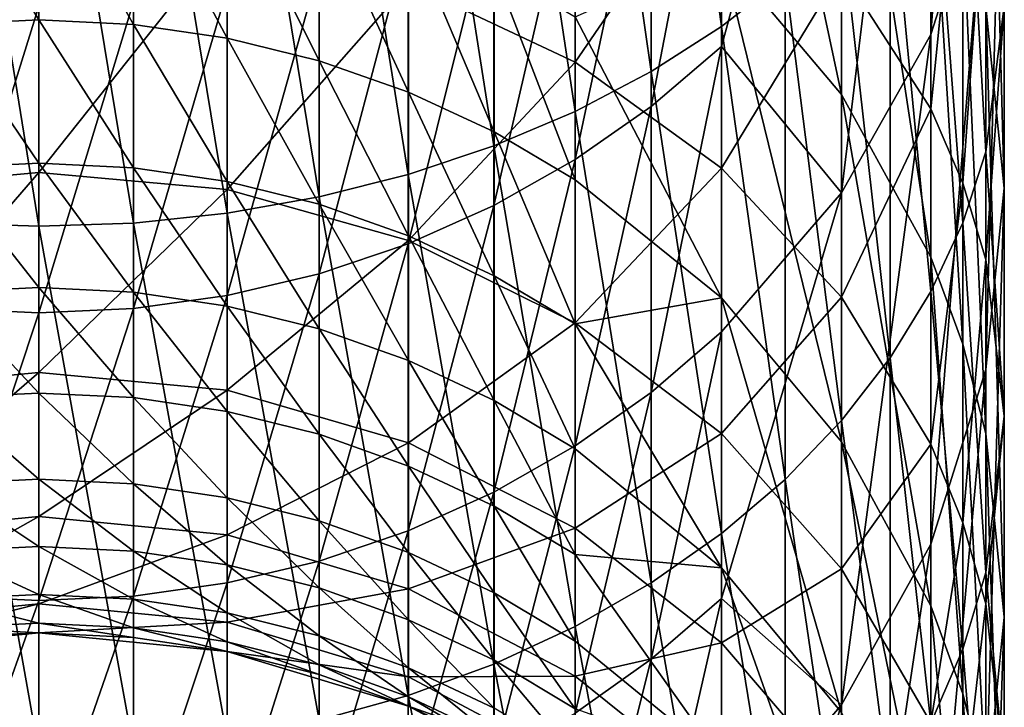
# Model space of a CAD drawing. Header units: metres. Extents: x 1237 to 1550, y -594 to -383.
# Tile 8 of 47: x 1494.66 to 1502.31, y -579.88 to -574.53. Entities that reach past the tile are written whole.
import ezdxf

# ---------------------------------------------------------------- set-up
doc = ezdxf.new("R2010")
doc.units = ezdxf.units.M

msp = doc.modelspace()

# ---------------------------------------------------------------- linework, layer by layer
at = {"layer": 'None'}
for points in [[(1501.743164, -570.098511, -324.686829), (1501.743164, -574.646851, -337.591705), (1502.170044, -568.78241, -325.184387)], [(1501.743164, -574.646851, -337.591705), (1502.170044, -573.309692, -338.029297), (1502.170044, -568.78241, -325.184387)], [(1501.049927, -571.31134, -324.228302), (1501.049927, -575.879211, -337.188416), (1501.743164, -570.098511, -324.686829)], [(1501.049927, -575.879211, -337.188416), (1501.743164, -574.646851, -337.591705), (1501.743164, -570.098511, -324.686829)], [(1499.571655, -570.550598, -481.411011), (1500.117065, -570.237061, -481.028961), (1500.117065, -574.585571, -477.087708)], [(1500.117065, -574.585571, -477.087708), (1500.117065, -570.237061, -481.028961), (1500.61145, -574.200012, -476.702087)], [(1502.170288, -574.432556, -351.849243), (1502.170288, -570.528381, -338.939514), (1502.314331, -575.842346, -351.457397)], [(1502.170288, -570.528381, -338.939514), (1502.314331, -571.919006, -338.484406), (1502.314331, -575.842346, -351.457397)], [(1498.980347, -570.828674, -481.749908), (1499.571655, -570.550598, -481.411011), (1499.571655, -574.935059, -477.437164)], [(1499.571655, -574.935059, -477.437164), (1499.571655, -570.550598, -481.411011), (1500.117065, -574.585571, -477.087708)], [(1501.050537, -571.827515, -352.573242), (1501.050537, -575.114624, -365.527771), (1500.117798, -570.732422, -352.877625)], [(1501.050537, -575.114624, -365.527771), (1500.117798, -574.006897, -365.782349), (1500.117798, -570.732422, -352.877625)], [(1498.348999, -571.068726, -482.042358), (1498.980347, -570.828674, -481.749908), (1498.980347, -575.245056, -477.747162)], [(1498.980347, -575.245056, -477.747162), (1498.980347, -570.828674, -481.749908), (1499.571655, -574.935059, -477.437164)], [(1497.683594, -571.268311, -482.285583), (1498.348999, -571.068726, -482.042358), (1498.348999, -575.512573, -478.014709)], [(1498.348999, -575.512573, -478.014709), (1498.348999, -571.068726, -482.042358), (1498.980347, -575.245056, -477.747162)], [(1496.990601, -571.425537, -482.477173), (1497.683594, -571.268311, -482.285583), (1497.683594, -575.735046, -478.237183)], [(1497.683594, -575.735046, -478.237183), (1497.683594, -571.268311, -482.285583), (1498.348999, -575.512573, -478.014709)], [(1500.117065, -572.37439, -323.826416), (1500.117065, -574.740356, -330.304779), (1501.049927, -571.31134, -324.228302)], [(1500.117065, -574.740356, -330.304779), (1501.049927, -575.879211, -337.188416), (1501.049927, -571.31134, -324.228302)], [(1496.276611, -571.53894, -482.615356), (1496.990601, -571.425537, -482.477173), (1496.990601, -575.910339, -478.412445)], [(1496.990601, -575.910339, -478.412445), (1496.990601, -571.425537, -482.477173), (1497.683594, -575.735046, -478.237183)], [(1494.080078, -576.113037, -478.615143), (1494.080078, -571.607422, -482.698792), (1494.814331, -576.138489, -478.640625)], [(1494.080078, -571.607422, -482.698792), (1494.814331, -571.630249, -482.726624), (1494.814331, -576.138489, -478.640625)], [(1494.814331, -571.630249, -482.726624), (1495.548462, -571.607422, -482.698792), (1495.548462, -576.113037, -478.615143)], [(1495.548462, -571.607422, -482.698792), (1496.276611, -571.53894, -482.615356), (1496.276611, -576.036743, -478.538849)], [(1495.548462, -576.113037, -478.615143), (1495.548462, -571.607422, -482.698792), (1496.276611, -576.036743, -478.538849)], [(1496.276611, -576.036743, -478.538849), (1496.276611, -571.53894, -482.615356), (1496.990601, -575.910339, -478.412445)], [(1494.814331, -576.138489, -478.640625), (1494.814331, -571.630249, -482.726624), (1495.548462, -576.113037, -478.615143)], [(1501.74353, -573.076904, -352.226013), (1501.74353, -576.378418, -365.237305), (1501.050537, -571.827515, -352.573242)], [(1501.74353, -576.378418, -365.237305), (1501.050537, -575.114624, -365.527771), (1501.050537, -571.827515, -352.573242)], [(1501.991211, -572.375061, -474.877197), (1502.170044, -571.870239, -474.372345), (1502.170044, -575.558411, -470.303009)], [(1502.170044, -575.558411, -470.303009), (1502.170044, -571.870239, -474.372345), (1502.314331, -574.427307, -469.374756)], [(1502.314331, -575.842346, -351.457397), (1502.314331, -571.919006, -338.484406), (1502.170044, -577.252197, -351.065582)], [(1502.314331, -571.919006, -338.484406), (1502.170044, -573.309692, -338.029297), (1502.170044, -577.252197, -351.065582)], [(1501.74353, -575.226746, -463.484161), (1501.74353, -572.208557, -467.553864), (1501.050537, -574.14856, -462.763733)], [(1501.991455, -572.744324, -467.9935), (1501.74353, -572.208557, -467.553864), (1501.74353, -575.226746, -463.484161)], [(1498.981201, -574.862854, -457.551453), (1498.981201, -572.427917, -461.614044), (1497.68457, -574.251526, -457.224701)], [(1500.117798, -573.203491, -462.132263), (1498.981201, -572.427917, -461.614044), (1498.981201, -574.862854, -457.551453)], [(1499.571655, -572.836731, -323.651611), (1499.571655, -575.206482, -330.140472), (1500.117065, -572.37439, -323.826416)], [(1499.571655, -575.206482, -330.140472), (1500.117065, -574.740356, -330.304779), (1500.117065, -572.37439, -323.826416)], [(1501.743164, -572.865112, -475.367218), (1501.991211, -572.375061, -474.877197), (1501.991211, -576.110352, -470.755951)], [(1501.991211, -576.110352, -470.755951), (1501.991211, -572.375061, -474.877197), (1502.170044, -575.558411, -470.303009)], [(1501.991455, -575.802979, -463.869202), (1501.991455, -572.744324, -467.9935), (1501.74353, -575.226746, -463.484161)], [(1502.170288, -573.296204, -468.446472), (1501.991455, -572.744324, -467.9935), (1501.991455, -575.802979, -463.869202)], [(1498.980347, -573.246765, -323.496582), (1498.980347, -575.619934, -329.994751), (1499.571655, -572.836731, -323.651611)], [(1498.980347, -575.619934, -329.994751), (1499.571655, -575.206482, -330.140472), (1499.571655, -572.836731, -323.651611)], [(1501.428345, -573.335571, -475.837677), (1501.743164, -572.865112, -475.367218), (1501.743164, -576.646057, -471.195587)], [(1501.743164, -576.646057, -471.195587), (1501.743164, -572.865112, -475.367218), (1501.991211, -576.110352, -470.755951)], [(1501.991455, -573.744629, -352.040436), (1501.991455, -577.053833, -365.082062), (1501.74353, -573.076904, -352.226013)], [(1501.991455, -577.053833, -365.082062), (1501.74353, -576.378418, -365.237305), (1501.74353, -573.076904, -352.226013)], [(1500.117798, -575.685486, -457.99118), (1500.117798, -573.203491, -462.132263), (1498.981201, -574.862854, -457.551453)], [(1501.050537, -574.14856, -462.763733), (1500.117798, -573.203491, -462.132263), (1500.117798, -575.685486, -457.99118)], [(1494.814331, -573.273071, -372.730469), (1494.814331, -574.534119, -379.216675), (1494.079102, -573.308472, -372.723175)], [(1494.814331, -574.534119, -379.216675), (1494.814331, -573.273071, -372.730469), (1495.549438, -574.569641, -379.210175)], [(1494.814331, -573.273071, -372.730469), (1495.549438, -573.308472, -372.723175), (1495.549438, -574.569641, -379.210175)], [(1498.348999, -573.600647, -323.362793), (1498.348999, -575.976746, -329.868988), (1498.980347, -573.246765, -323.496582)], [(1498.348999, -575.976746, -329.868988), (1498.980347, -575.619934, -329.994751), (1498.980347, -573.246765, -323.496582)], [(1494.814331, -574.534119, -379.216675), (1494.079102, -574.569641, -379.210175), (1494.079102, -573.308472, -372.723175)], [(1496.277588, -574.675842, -379.190765), (1495.549438, -573.308472, -372.723175), (1496.277588, -573.414246, -372.701385)], [(1495.549438, -574.569641, -379.210175), (1495.549438, -573.308472, -372.723175), (1496.277588, -574.675842, -379.190765)], [(1501.049927, -573.781982, -476.284088), (1501.428345, -573.335571, -475.837677), (1501.428345, -577.160339, -471.617676)], [(1501.428345, -577.160339, -471.617676), (1501.428345, -573.335571, -475.837677), (1501.743164, -576.646057, -471.195587)], [(1501.743164, -578.607788, -350.688843), (1502.170044, -573.309692, -338.029297), (1501.743164, -574.646851, -337.591705)], [(1502.170044, -577.252197, -351.065582), (1502.170044, -573.309692, -338.029297), (1501.743164, -578.607788, -350.688843)], [(1502.170288, -576.396667, -464.265869), (1502.170288, -573.296204, -468.446472), (1501.991455, -575.802979, -463.869202)], [(1502.314331, -574.427307, -469.374756), (1502.170288, -573.296204, -468.446472), (1502.170288, -576.396667, -464.265869)], [(1496.991577, -574.851807, -379.15863), (1496.277588, -574.675842, -379.190765), (1496.277588, -573.414246, -372.701385)], [(1496.277588, -573.414246, -372.701385), (1496.991577, -573.589417, -372.665253), (1496.991577, -574.851807, -379.15863)], [(1496.991577, -574.851807, -379.15863), (1496.991577, -573.589417, -372.665253), (1497.68457, -575.095764, -379.114044)], [(1496.991577, -573.589417, -372.665253), (1497.68457, -573.832275, -372.615204), (1497.68457, -575.095764, -379.114044)], [(1497.683594, -573.894958, -323.251526), (1497.683594, -576.273499, -329.764404), (1498.348999, -573.600647, -323.362793)], [(1497.683594, -576.273499, -329.764404), (1498.348999, -575.976746, -329.868988), (1498.348999, -573.600647, -323.362793)], [(1494.814331, -575.720032, -452.786041), (1494.814331, -573.747986, -456.955566), (1493.351074, -575.853149, -452.841187)], [(1494.814331, -573.747986, -456.955566), (1493.351074, -573.875122, -457.023499), (1493.351074, -575.853149, -452.841187)], [(1496.277588, -573.875122, -457.023499), (1494.814331, -573.747986, -456.955566), (1494.814331, -575.720032, -452.786041)], [(1502.170288, -574.432556, -351.849243), (1502.170288, -577.749695, -364.92215), (1501.991455, -573.744629, -352.040436)], [(1502.170288, -577.749695, -364.92215), (1501.991455, -577.053833, -365.082062), (1501.991455, -573.744629, -352.040436)], [(1500.61145, -574.200012, -476.702087), (1501.049927, -573.781982, -476.284088), (1501.049927, -577.648376, -472.018158)], [(1501.049927, -577.648376, -472.018158), (1501.049927, -573.781982, -476.284088), (1501.428345, -577.160339, -471.617676)], [(1496.277588, -575.853149, -452.841187), (1496.277588, -573.875122, -457.023499), (1494.814331, -575.720032, -452.786041)], [(1497.68457, -574.251526, -457.224701), (1496.277588, -573.875122, -457.023499), (1496.277588, -575.853149, -452.841187)], [(1496.990601, -574.126831, -323.163879), (1496.990601, -576.507263, -329.682007), (1497.683594, -573.894958, -323.251526)], [(1496.990601, -576.507263, -329.682007), (1497.683594, -576.273499, -329.764404), (1497.683594, -573.894958, -323.251526)], [(1497.68457, -575.095764, -379.114044), (1497.68457, -573.832275, -372.615204), (1498.349854, -575.405334, -379.057495)], [(1497.68457, -573.832275, -372.615204), (1498.349854, -574.140503, -372.551636), (1498.349854, -575.405334, -379.057495)], [(1498.981201, -574.511108, -372.47525), (1500.117798, -574.006897, -365.782349), (1500.117798, -576.69519, -378.821808)], [(1500.117798, -576.69519, -378.821808), (1500.117798, -574.006897, -365.782349), (1501.050537, -577.813293, -378.617493)], [(1500.117798, -574.006897, -365.782349), (1501.050537, -575.114624, -365.527771), (1501.050537, -577.813293, -378.617493)], [(1496.276611, -574.294067, -323.100677), (1496.276611, -576.675903, -329.622589), (1496.990601, -574.126831, -323.163879)], [(1496.276611, -576.675903, -329.622589), (1496.990601, -576.507263, -329.682007), (1496.990601, -574.126831, -323.163879)], [(1498.349854, -575.405334, -379.057495), (1498.349854, -574.140503, -372.551636), (1498.981201, -575.777588, -378.989471)], [(1498.349854, -574.140503, -372.551636), (1498.981201, -574.511108, -372.47525), (1498.981201, -575.777588, -378.989471)], [(1500.117065, -574.585571, -477.087708), (1500.61145, -574.200012, -476.702087), (1500.61145, -578.105347, -472.393188)], [(1501.050537, -576.687866, -458.526947), (1501.050537, -574.14856, -462.763733), (1500.117798, -575.685486, -457.99118)], [(1500.61145, -578.105347, -472.393188), (1500.61145, -574.200012, -476.702087), (1501.049927, -577.648376, -472.018158)], [(1501.74353, -575.226746, -463.484161), (1501.050537, -574.14856, -462.763733), (1501.050537, -576.687866, -458.526947)], [(1497.68457, -576.247498, -453.004517), (1497.68457, -574.251526, -457.224701), (1496.277588, -575.853149, -452.841187)], [(1498.981201, -574.862854, -457.551453), (1497.68457, -574.251526, -457.224701), (1497.68457, -576.247498, -453.004517)], [(1495.548462, -574.394958, -323.0625), (1495.548462, -576.777649, -329.5867), (1496.276611, -574.294067, -323.100677)], [(1495.548462, -576.777649, -329.5867), (1496.276611, -576.675903, -329.622589), (1496.276611, -574.294067, -323.100677)], [(1494.814331, -574.42865, -323.049774), (1494.080078, -574.394958, -323.0625), (1494.080078, -576.777649, -329.5867)], [(1494.814331, -576.811646, -329.574738), (1494.814331, -574.42865, -323.049774), (1494.080078, -576.777649, -329.5867)], [(1494.814331, -574.42865, -323.049774), (1494.814331, -576.811646, -329.574738), (1495.548462, -574.394958, -323.0625)], [(1494.814331, -576.811646, -329.574738), (1495.548462, -576.777649, -329.5867), (1495.548462, -574.394958, -323.0625)], [(1502.170044, -575.558411, -470.303009), (1502.314331, -574.427307, -469.374756), (1502.314331, -577.613281, -465.078796)], [(1502.314331, -577.613281, -465.078796), (1502.314331, -574.427307, -469.374756), (1502.170288, -576.396667, -464.265869)], [(1502.314331, -575.842346, -351.457397), (1502.314331, -579.175781, -364.594391), (1502.170288, -574.432556, -351.849243)], [(1502.314331, -579.175781, -364.594391), (1502.170288, -577.749695, -364.92215), (1502.170288, -574.432556, -351.849243)], [(1498.981201, -575.777588, -378.989471), (1498.981201, -574.511108, -372.47525), (1500.117798, -576.69519, -378.821808)], [(1494.814331, -574.534119, -379.216675), (1494.814331, -575.648254, -385.729706), (1494.079102, -574.569641, -379.210175)], [(1494.814331, -575.648254, -385.729706), (1494.079102, -575.68396, -385.723999), (1494.079102, -574.569641, -379.210175)], [(1494.814331, -575.648254, -385.729706), (1494.814331, -574.534119, -379.216675), (1495.549438, -575.68396, -385.723999)], [(1494.814331, -574.534119, -379.216675), (1495.549438, -574.569641, -379.210175), (1495.549438, -575.68396, -385.723999)], [(1495.549438, -575.68396, -385.723999), (1495.549438, -574.569641, -379.210175), (1496.277588, -575.790588, -385.707001)], [(1495.549438, -574.569641, -379.210175), (1496.277588, -574.675842, -379.190765), (1496.277588, -575.790588, -385.707001)], [(1499.571655, -574.935059, -477.437164), (1500.117065, -574.585571, -477.087708), (1500.117065, -578.526855, -472.739136)], [(1500.117065, -578.526855, -472.739136), (1500.117065, -574.585571, -477.087708), (1500.61145, -578.105347, -472.393188)], [(1501.049927, -579.857056, -350.341614), (1501.743164, -578.607788, -350.688843), (1501.743164, -574.646851, -337.591705)], [(1501.743164, -574.646851, -337.591705), (1501.049927, -575.879211, -337.188416), (1501.049927, -579.857056, -350.341614)], [(1496.991577, -575.967224, -385.678833), (1496.277588, -574.675842, -379.190765), (1496.991577, -574.851807, -379.15863)], [(1496.277588, -575.790588, -385.707001), (1496.277588, -574.675842, -379.190765), (1496.991577, -575.967224, -385.678833)], [(1499.571655, -575.206482, -330.140472), (1499.571655, -577.429077, -336.681213), (1500.117065, -574.740356, -330.304779)], [(1499.571655, -577.429077, -336.681213), (1500.117065, -576.959351, -336.83493), (1500.117065, -574.740356, -330.304779)], [(1500.117065, -574.740356, -330.304779), (1500.117065, -576.959351, -336.83493), (1501.049927, -575.879211, -337.188416)], [(1497.68457, -576.212097, -385.639801), (1496.991577, -575.967224, -385.678833), (1496.991577, -574.851807, -379.15863)], [(1497.68457, -576.212097, -385.639801), (1496.991577, -574.851807, -379.15863), (1497.68457, -575.095764, -379.114044)], [(1498.981201, -576.887878, -453.269775), (1498.981201, -574.862854, -457.551453), (1497.68457, -576.247498, -453.004517)], [(1500.117798, -575.685486, -457.99118), (1498.981201, -574.862854, -457.551453), (1498.981201, -576.887878, -453.269775)], [(1498.980347, -575.245056, -477.747162), (1499.571655, -574.935059, -477.437164), (1499.571655, -578.908936, -473.052673)], [(1499.571655, -578.908936, -473.052673), (1499.571655, -574.935059, -477.437164), (1500.117065, -578.526855, -472.739136)], [(1498.349854, -576.522888, -385.59024), (1497.68457, -575.095764, -379.114044), (1498.349854, -575.405334, -379.057495)], [(1498.349854, -576.522888, -385.59024), (1497.68457, -576.212097, -385.639801), (1497.68457, -575.095764, -379.114044)], [(1501.050537, -577.813293, -378.617493), (1501.050537, -575.114624, -365.527771), (1501.74353, -579.088928, -378.38443)], [(1501.050537, -575.114624, -365.527771), (1501.74353, -576.378418, -365.237305), (1501.74353, -579.088928, -378.38443)], [(1498.348999, -575.512573, -478.014709), (1498.980347, -575.245056, -477.747162), (1498.980347, -579.247803, -473.330811)], [(1498.980347, -575.619934, -329.994751), (1498.980347, -577.845703, -336.544861), (1499.571655, -575.206482, -330.140472)], [(1498.980347, -577.845703, -336.544861), (1499.571655, -577.429077, -336.681213), (1499.571655, -575.206482, -330.140472)], [(1498.980347, -579.247803, -473.330811), (1498.980347, -575.245056, -477.747162), (1499.571655, -578.908936, -473.052673)], [(1501.74353, -577.831482, -459.138245), (1501.74353, -575.226746, -463.484161), (1501.050537, -576.687866, -458.526947)], [(1501.991455, -575.802979, -463.869202), (1501.74353, -575.226746, -463.484161), (1501.74353, -577.831482, -459.138245)], [(1498.981201, -576.896606, -385.53064), (1498.349854, -576.522888, -385.59024), (1498.349854, -575.405334, -379.057495)], [(1498.349854, -575.405334, -379.057495), (1498.981201, -575.777588, -378.989471), (1498.981201, -576.896606, -385.53064)], [(1497.683594, -575.735046, -478.237183), (1498.348999, -575.512573, -478.014709), (1498.348999, -579.540283, -473.570801)], [(1498.348999, -579.540283, -473.570801), (1498.348999, -575.512573, -478.014709), (1498.980347, -579.247803, -473.330811)], [(1501.991211, -576.110352, -470.755951), (1502.170044, -575.558411, -470.303009), (1502.170044, -578.829956, -465.891724)], [(1502.170044, -578.829956, -465.891724), (1502.170044, -575.558411, -470.303009), (1502.314331, -577.613281, -465.078796)], [(1494.814331, -575.648254, -385.729706), (1494.814331, -576.615051, -392.266235), (1494.079102, -575.68396, -385.723999)], [(1494.814331, -576.615051, -392.266235), (1494.814331, -575.648254, -385.729706), (1495.549438, -576.650818, -392.261353)], [(1494.814331, -575.648254, -385.729706), (1495.549438, -575.68396, -385.723999), (1495.549438, -576.650818, -392.261353)], [(1498.348999, -575.976746, -329.868988), (1498.348999, -578.205261, -336.427185), (1498.980347, -575.619934, -329.994751)], [(1498.348999, -578.205261, -336.427185), (1498.980347, -577.845703, -336.544861), (1498.980347, -575.619934, -329.994751)], [(1494.814331, -577.273926, -448.443298), (1494.814331, -575.720032, -452.786041), (1493.351074, -577.411804, -448.485138)], [(1494.814331, -575.720032, -452.786041), (1493.351074, -575.853149, -452.841187), (1493.351074, -577.411804, -448.485138)], [(1494.079102, -575.68396, -385.723999), (1494.814331, -576.615051, -392.266235), (1494.079102, -576.650818, -392.261353)], [(1496.277588, -575.853149, -452.841187), (1494.814331, -575.720032, -452.786041), (1494.814331, -577.273926, -448.443298)], [(1495.549438, -576.650818, -392.261353), (1495.549438, -575.68396, -385.723999), (1496.277588, -576.757874, -392.246765)], [(1495.549438, -575.68396, -385.723999), (1496.277588, -575.790588, -385.707001), (1496.277588, -576.757874, -392.246765)], [(1496.990601, -575.910339, -478.412445), (1497.683594, -575.735046, -478.237183), (1497.683594, -579.783447, -473.770416)], [(1497.683594, -579.783447, -473.770416), (1497.683594, -575.735046, -478.237183), (1498.348999, -579.540283, -473.570801)], [(1500.117798, -577.749634, -453.62674), (1500.117798, -575.685486, -457.99118), (1498.981201, -576.887878, -453.269775)], [(1501.050537, -576.687866, -458.526947), (1500.117798, -575.685486, -457.99118), (1500.117798, -577.749634, -453.62674)], [(1496.277588, -576.757874, -392.246765), (1496.277588, -575.790588, -385.707001), (1496.991577, -576.935059, -392.222595)], [(1496.277588, -575.790588, -385.707001), (1496.991577, -575.967224, -385.678833), (1496.991577, -576.935059, -392.222595)], [(1498.981201, -575.777588, -378.989471), (1500.117798, -576.69519, -378.821808), (1498.981201, -576.896606, -385.53064)], [(1501.991455, -578.442688, -459.464935), (1501.991455, -575.802979, -463.869202), (1501.74353, -577.831482, -459.138245)], [(1502.170288, -576.396667, -464.265869), (1501.991455, -575.802979, -463.869202), (1501.991455, -578.442688, -459.464935)], [(1496.277588, -577.411804, -448.485138), (1496.277588, -575.853149, -452.841187), (1494.814331, -577.273926, -448.443298)], [(1497.68457, -576.247498, -453.004517), (1496.277588, -575.853149, -452.841187), (1496.277588, -577.411804, -448.485138)], [(1500.117065, -576.959351, -336.83493), (1500.117065, -579.030273, -343.413574), (1501.049927, -575.879211, -337.188416)], [(1501.049927, -575.879211, -337.188416), (1500.117065, -579.030273, -343.413574), (1501.049927, -579.857056, -350.341614)], [(1502.170044, -577.252197, -351.065582), (1502.170044, -580.601807, -364.266632), (1502.314331, -575.842346, -351.457397)], [(1502.170044, -580.601807, -364.266632), (1502.314331, -579.175781, -364.594391), (1502.314331, -575.842346, -351.457397)], [(1496.276611, -576.036743, -478.538849), (1496.990601, -575.910339, -478.412445), (1496.990601, -579.975098, -473.927673)], [(1496.990601, -579.975098, -473.927673), (1496.990601, -575.910339, -478.412445), (1497.683594, -579.783447, -473.770416)], [(1497.68457, -577.180786, -392.189087), (1496.991577, -575.967224, -385.678833), (1497.68457, -576.212097, -385.639801)], [(1496.991577, -576.935059, -392.222595), (1496.991577, -575.967224, -385.678833), (1497.68457, -577.180786, -392.189087)], [(1495.548462, -576.113037, -478.615143), (1496.276611, -576.036743, -478.538849), (1496.276611, -580.113281, -474.041077)], [(1496.276611, -580.113281, -474.041077), (1496.276611, -576.036743, -478.538849), (1496.990601, -579.975098, -473.927673)], [(1497.683594, -576.273499, -329.764404), (1497.683594, -578.504333, -336.329346), (1498.348999, -575.976746, -329.868988)], [(1497.683594, -578.504333, -336.329346), (1498.348999, -578.205261, -336.427185), (1498.348999, -575.976746, -329.868988)], [(1494.080078, -580.196655, -474.109528), (1494.080078, -576.113037, -478.615143), (1494.814331, -580.224548, -474.132385)], [(1494.080078, -576.113037, -478.615143), (1494.814331, -576.138489, -478.640625), (1494.814331, -580.224548, -474.132385)], [(1494.814331, -576.138489, -478.640625), (1495.548462, -576.113037, -478.615143), (1495.548462, -580.196655, -474.109528)], [(1495.548462, -580.196655, -474.109528), (1495.548462, -576.113037, -478.615143), (1496.276611, -580.113281, -474.041077)], [(1501.743164, -576.646057, -471.195587), (1501.991211, -576.110352, -470.755951), (1501.991211, -579.423584, -466.288391)], [(1501.991211, -579.423584, -466.288391), (1501.991211, -576.110352, -470.755951), (1502.170044, -578.829956, -465.891724)], [(1494.814331, -580.224548, -474.132385), (1494.814331, -576.138489, -478.640625), (1495.548462, -580.196655, -474.109528)], [(1497.68457, -577.820251, -448.609039), (1497.68457, -576.247498, -453.004517), (1496.277588, -577.411804, -448.485138)], [(1496.990601, -576.507263, -329.682007), (1496.990601, -578.739868, -336.252228), (1497.683594, -576.273499, -329.764404)], [(1496.990601, -578.739868, -336.252228), (1497.683594, -578.504333, -336.329346), (1497.683594, -576.273499, -329.764404)], [(1498.349854, -577.492615, -392.146545), (1497.68457, -577.180786, -392.189087), (1497.68457, -576.212097, -385.639801)], [(1498.349854, -576.522888, -385.59024), (1498.349854, -577.492615, -392.146545), (1497.68457, -576.212097, -385.639801)], [(1498.981201, -576.887878, -453.269775), (1497.68457, -576.247498, -453.004517), (1497.68457, -577.820251, -448.609039)], [(1501.74353, -579.088928, -378.38443), (1501.74353, -576.378418, -365.237305), (1501.991455, -579.77063, -378.259857)], [(1501.74353, -576.378418, -365.237305), (1501.991455, -577.053833, -365.082062), (1501.991455, -579.77063, -378.259857)], [(1502.170288, -579.072388, -459.801514), (1502.170288, -576.396667, -464.265869), (1501.991455, -578.442688, -459.464935)], [(1502.314331, -577.613281, -465.078796), (1502.170288, -576.396667, -464.265869), (1502.170288, -579.072388, -459.801514)], [(1496.276611, -576.675903, -329.622589), (1496.276611, -578.90979, -336.196655), (1496.990601, -576.507263, -329.682007)], [(1496.276611, -578.90979, -336.196655), (1496.990601, -578.739868, -336.252228), (1496.990601, -576.507263, -329.682007)], [(1498.981201, -576.896606, -385.53064), (1498.981201, -577.867554, -392.095428), (1498.349854, -576.522888, -385.59024)], [(1498.981201, -577.867554, -392.095428), (1498.349854, -577.492615, -392.146545), (1498.349854, -576.522888, -385.59024)], [(1494.079102, -576.650818, -392.261353), (1494.814331, -576.615051, -392.266235), (1494.814331, -577.43396, -398.822937)], [(1494.079102, -576.650818, -392.261353), (1494.814331, -577.43396, -398.822937), (1494.079102, -577.469849, -398.818848)], [(1494.814331, -577.43396, -398.822937), (1494.814331, -576.615051, -392.266235), (1495.549438, -577.469849, -398.818848)], [(1494.814331, -576.615051, -392.266235), (1495.549438, -576.650818, -392.261353), (1495.549438, -577.469849, -398.818848)], [(1495.549438, -577.469849, -398.818848), (1495.549438, -576.650818, -392.261353), (1496.277588, -577.577148, -398.806702)], [(1495.549438, -576.650818, -392.261353), (1496.277588, -576.757874, -392.246765), (1496.277588, -577.577148, -398.806702)], [(1501.428345, -577.160339, -471.617676), (1501.743164, -576.646057, -471.195587), (1501.743164, -579.999756, -466.673401)], [(1501.743164, -579.999756, -466.673401), (1501.743164, -576.646057, -471.195587), (1501.991211, -579.423584, -466.288391)], [(1495.548462, -576.777649, -329.5867), (1495.548462, -579.012329, -336.163086), (1496.276611, -576.675903, -329.622589)], [(1495.548462, -579.012329, -336.163086), (1496.276611, -578.90979, -336.196655), (1496.276611, -576.675903, -329.622589)], [(1500.117798, -576.69519, -378.821808), (1500.117798, -578.791809, -391.96936), (1498.981201, -576.896606, -385.53064)], [(1501.050537, -578.799744, -454.061707), (1501.050537, -576.687866, -458.526947), (1500.117798, -577.749634, -453.62674)], [(1501.050537, -577.813293, -378.617493), (1501.050537, -579.917969, -391.815765), (1500.117798, -576.69519, -378.821808)], [(1501.050537, -579.917969, -391.815765), (1500.117798, -578.791809, -391.96936), (1500.117798, -576.69519, -378.821808)], [(1501.74353, -577.831482, -459.138245), (1501.050537, -576.687866, -458.526947), (1501.050537, -578.799744, -454.061707)], [(1494.080078, -576.777649, -329.5867), (1494.080078, -579.012329, -336.163086), (1494.814331, -576.811646, -329.574738)], [(1494.814331, -576.811646, -329.574738), (1494.814331, -579.04657, -336.151886), (1495.548462, -576.777649, -329.5867)], [(1494.814331, -579.04657, -336.151886), (1495.548462, -579.012329, -336.163086), (1495.548462, -576.777649, -329.5867)], [(1496.277588, -577.577148, -398.806702), (1496.277588, -576.757874, -392.246765), (1496.991577, -577.754883, -398.78653)], [(1496.277588, -576.757874, -392.246765), (1496.991577, -576.935059, -392.222595), (1496.991577, -577.754883, -398.78653)], [(1494.080078, -579.012329, -336.163086), (1494.814331, -579.04657, -336.151886), (1494.814331, -576.811646, -329.574738)], [(1496.991577, -577.754883, -398.78653), (1496.991577, -576.935059, -392.222595), (1497.68457, -578.001282, -398.758575)], [(1496.991577, -576.935059, -392.222595), (1497.68457, -577.180786, -392.189087), (1497.68457, -578.001282, -398.758575)], [(1498.981201, -578.483582, -448.810242), (1498.981201, -576.887878, -453.269775), (1497.68457, -577.820251, -448.609039)], [(1500.117798, -577.749634, -453.62674), (1498.981201, -576.887878, -453.269775), (1498.981201, -578.483582, -448.810242)], [(1500.117798, -578.791809, -391.96936), (1498.981201, -577.867554, -392.095428), (1498.981201, -576.896606, -385.53064)], [(1499.571655, -577.429077, -336.681213), (1499.571655, -579.503357, -343.270477), (1500.117065, -576.959351, -336.83493)], [(1499.571655, -579.503357, -343.270477), (1500.117065, -579.030273, -343.413574), (1500.117065, -576.959351, -336.83493)], [(1501.991455, -579.77063, -378.259857), (1501.991455, -577.053833, -365.082062), (1502.170288, -580.473022, -378.131531)], [(1501.991455, -577.053833, -365.082062), (1502.170288, -577.749695, -364.92215), (1502.170288, -580.473022, -378.131531)], [(1498.349854, -578.313965, -398.723114), (1497.68457, -577.180786, -392.189087), (1498.349854, -577.492615, -392.146545)], [(1497.68457, -578.001282, -398.758575), (1497.68457, -577.180786, -392.189087), (1498.349854, -578.313965, -398.723114)], [(1501.049927, -577.648376, -472.018158), (1501.428345, -577.160339, -471.617676), (1501.428345, -580.552979, -467.04306)], [(1501.428345, -580.552979, -467.04306), (1501.428345, -577.160339, -471.617676), (1501.743164, -579.999756, -466.673401)], [(1501.743164, -578.607788, -350.688843), (1501.743164, -581.973022, -363.951477), (1502.170044, -577.252197, -351.065582)], [(1501.743164, -581.973022, -363.951477), (1502.170044, -580.601807, -364.266632), (1502.170044, -577.252197, -351.065582)], [(1494.814331, -578.394714, -443.969208), (1494.814331, -577.273926, -448.443298), (1493.351074, -578.536072, -443.997314)], [(1494.814331, -577.273926, -448.443298), (1493.351074, -577.411804, -448.485138), (1493.351074, -578.536072, -443.997314)], [(1496.277588, -577.411804, -448.485138), (1494.814331, -577.273926, -448.443298), (1494.814331, -578.394714, -443.969208)], [(1496.277588, -578.536072, -443.997314), (1496.277588, -577.411804, -448.485138), (1494.814331, -578.394714, -443.969208)], [(1497.68457, -577.820251, -448.609039), (1496.277588, -577.411804, -448.485138), (1496.277588, -578.536072, -443.997314)], [(1494.814331, -577.43396, -398.822937), (1494.814331, -578.104492, -405.396454), (1494.079102, -577.469849, -398.818848)], [(1494.079102, -577.469849, -398.818848), (1494.814331, -578.104492, -405.396454), (1494.079102, -578.140503, -405.393188)], [(1494.814331, -578.104492, -405.396454), (1494.814331, -577.43396, -398.822937), (1495.549438, -578.140503, -405.393188)], [(1494.814331, -577.43396, -398.822937), (1495.549438, -577.469849, -398.818848), (1495.549438, -578.140503, -405.393188)], [(1495.549438, -578.140503, -405.393188), (1495.549438, -577.469849, -398.818848), (1496.277588, -578.248047, -405.383453)], [(1495.549438, -577.469849, -398.818848), (1496.277588, -577.577148, -398.806702), (1496.277588, -578.248047, -405.383453)], [(1498.981201, -578.689941, -398.68045), (1498.349854, -578.313965, -398.723114), (1498.349854, -577.492615, -392.146545)], [(1498.349854, -577.492615, -392.146545), (1498.981201, -577.867554, -392.095428), (1498.981201, -578.689941, -398.68045)], [(1498.980347, -577.845703, -336.544861), (1498.980347, -579.922974, -343.143585), (1499.571655, -577.429077, -336.681213)], [(1498.980347, -579.922974, -343.143585), (1499.571655, -579.503357, -343.270477), (1499.571655, -577.429077, -336.681213)], [(1496.277588, -578.248047, -405.383453), (1496.277588, -577.577148, -398.806702), (1496.991577, -578.426147, -405.36731)], [(1496.277588, -577.577148, -398.806702), (1496.991577, -577.754883, -398.78653), (1496.991577, -578.426147, -405.36731)], [(1500.61145, -578.105347, -472.393188), (1501.049927, -577.648376, -472.018158), (1501.049927, -581.077881, -467.393768)], [(1501.049927, -581.077881, -467.393768), (1501.049927, -577.648376, -472.018158), (1501.428345, -580.552979, -467.04306)], [(1502.170044, -578.829956, -465.891724), (1502.314331, -577.613281, -465.078796), (1502.314331, -580.362854, -460.491272)], [(1502.314331, -580.362854, -460.491272), (1502.314331, -577.613281, -465.078796), (1502.170288, -579.072388, -459.801514)], [(1496.991577, -578.426147, -405.36731), (1496.991577, -577.754883, -398.78653), (1497.68457, -578.673157, -405.34494)], [(1496.991577, -577.754883, -398.78653), (1497.68457, -578.001282, -398.758575), (1497.68457, -578.673157, -405.34494)], [(1500.117798, -579.37616, -449.081024), (1500.117798, -577.749634, -453.62674), (1498.981201, -578.483582, -448.810242)], [(1501.050537, -578.799744, -454.061707), (1500.117798, -577.749634, -453.62674), (1500.117798, -579.37616, -449.081024)], [(1502.170288, -580.473022, -378.131531), (1502.170288, -577.749695, -364.92215), (1502.314331, -581.912415, -377.8685)], [(1502.170288, -577.749695, -364.92215), (1502.314331, -579.175781, -364.594391), (1502.314331, -581.912415, -377.8685)], [(1497.68457, -578.954712, -444.080597), (1497.68457, -577.820251, -448.609039), (1496.277588, -578.536072, -443.997314)], [(1498.981201, -578.483582, -448.810242), (1497.68457, -577.820251, -448.609039), (1497.68457, -578.954712, -444.080597)], [(1498.348999, -578.205261, -336.427185), (1498.348999, -580.285095, -343.034058), (1498.980347, -577.845703, -336.544861)], [(1498.348999, -580.285095, -343.034058), (1498.980347, -579.922974, -343.143585), (1498.980347, -577.845703, -336.544861)], [(1498.981201, -577.867554, -392.095428), (1500.117798, -578.791809, -391.96936), (1498.981201, -578.689941, -398.68045)], [(1501.74353, -579.088928, -378.38443), (1501.74353, -581.20282, -391.640564), (1501.050537, -577.813293, -378.617493)], [(1501.74353, -581.20282, -391.640564), (1501.050537, -579.917969, -391.815765), (1501.050537, -577.813293, -378.617493)], [(1501.74353, -579.997742, -454.557922), (1501.74353, -577.831482, -459.138245), (1501.050537, -578.799744, -454.061707)], [(1501.991455, -578.442688, -459.464935), (1501.74353, -577.831482, -459.138245), (1501.74353, -579.997742, -454.557922)], [(1497.68457, -578.673157, -405.34494), (1497.68457, -578.001282, -398.758575), (1498.349854, -578.986572, -405.316528)], [(1497.68457, -578.001282, -398.758575), (1498.349854, -578.313965, -398.723114), (1498.349854, -578.986572, -405.316528)], [(1494.814331, -578.104492, -405.396454), (1494.814331, -578.626404, -411.983459), (1494.079102, -578.140503, -405.393188)], [(1494.814331, -578.626404, -411.983459), (1494.814331, -578.104492, -405.396454), (1495.549438, -578.662476, -411.981018)], [(1494.814331, -578.104492, -405.396454), (1495.549438, -578.140503, -405.393188), (1495.549438, -578.662476, -411.981018)], [(1500.117065, -578.526855, -472.739136), (1500.61145, -578.105347, -472.393188), (1500.61145, -581.569397, -467.722198)], [(1500.61145, -581.569397, -467.722198), (1500.61145, -578.105347, -472.393188), (1501.049927, -581.077881, -467.393768)], [(1494.079102, -578.140503, -405.393188), (1494.814331, -578.626404, -411.983459), (1494.079102, -578.662476, -411.981018)], [(1495.549438, -578.662476, -411.981018), (1495.549438, -578.140503, -405.393188), (1496.277588, -578.770203, -411.973694)], [(1495.549438, -578.140503, -405.393188), (1496.277588, -578.248047, -405.383453), (1496.277588, -578.770203, -411.973694)], [(1496.277588, -578.770203, -411.973694), (1496.277588, -578.248047, -405.383453), (1496.991577, -578.948669, -411.961578)], [(1496.277588, -578.248047, -405.383453), (1496.991577, -578.426147, -405.36731), (1496.991577, -578.948669, -411.961578)], [(1497.683594, -578.504333, -336.329346), (1497.683594, -580.586243, -342.942993), (1498.348999, -578.205261, -336.427185)], [(1497.683594, -580.586243, -342.942993), (1498.348999, -580.285095, -343.034058), (1498.348999, -578.205261, -336.427185)], [(1498.981201, -579.363403, -405.282379), (1498.349854, -578.313965, -398.723114), (1498.981201, -578.689941, -398.68045)], [(1498.349854, -578.986572, -405.316528), (1498.349854, -578.313965, -398.723114), (1498.981201, -579.363403, -405.282379)], [(1494.814331, -579.071533, -439.406799), (1494.814331, -578.394714, -443.969208), (1493.351074, -579.214966, -439.420929)], [(1494.814331, -578.394714, -443.969208), (1493.351074, -578.536072, -443.997314), (1493.351074, -579.214966, -439.420929)], [(1496.277588, -578.536072, -443.997314), (1494.814331, -578.394714, -443.969208), (1494.814331, -579.071533, -439.406799)], [(1496.991577, -578.948669, -411.961578), (1496.991577, -578.426147, -405.36731), (1497.68457, -579.196045, -411.944794)], [(1496.991577, -578.426147, -405.36731), (1497.68457, -578.673157, -405.34494), (1497.68457, -579.196045, -411.944794)], [(1498.981201, -579.634521, -444.21582), (1498.981201, -578.483582, -448.810242), (1497.68457, -578.954712, -444.080597)], [(1500.117798, -579.37616, -449.081024), (1498.981201, -578.483582, -448.810242), (1498.981201, -579.634521, -444.21582)], [(1501.991455, -580.638062, -454.823151), (1501.991455, -578.442688, -459.464935), (1501.74353, -579.997742, -454.557922)], [(1502.170288, -579.072388, -459.801514), (1501.991455, -578.442688, -459.464935), (1501.991455, -580.638062, -454.823151)], [(1496.277588, -579.214966, -439.420929), (1496.277588, -578.536072, -443.997314), (1494.814331, -579.071533, -439.406799)], [(1497.68457, -578.954712, -444.080597), (1496.277588, -578.536072, -443.997314), (1496.277588, -579.214966, -439.420929)], [(1496.990601, -578.739868, -336.252228), (1496.990601, -580.823547, -342.871246), (1497.683594, -578.504333, -336.329346)], [(1496.990601, -580.823547, -342.871246), (1497.683594, -580.586243, -342.942993), (1497.683594, -578.504333, -336.329346)], [(1499.571655, -578.908936, -473.052673), (1500.117065, -578.526855, -472.739136), (1500.117065, -582.022827, -468.025177)], [(1500.117065, -582.022827, -468.025177), (1500.117065, -578.526855, -472.739136), (1500.61145, -581.569397, -467.722198)], [(1494.814331, -578.626404, -411.983459), (1494.814331, -578.99939, -418.580566), (1494.079102, -578.662476, -411.981018)], [(1494.814331, -578.99939, -418.580566), (1494.814331, -578.626404, -411.983459), (1495.549438, -579.035461, -418.578918)], [(1494.814331, -578.626404, -411.983459), (1495.549438, -578.662476, -411.981018), (1495.549438, -579.035461, -418.578918)], [(1501.049927, -583.236755, -363.661041), (1501.743164, -578.607788, -350.688843), (1501.049927, -579.857056, -350.341614)], [(1501.743164, -581.973022, -363.951477), (1501.743164, -578.607788, -350.688843), (1501.049927, -583.236755, -363.661041)], [(1494.079102, -578.662476, -411.981018), (1494.814331, -578.99939, -418.580566), (1494.079102, -579.035461, -418.578918)], [(1495.549438, -579.035461, -418.578918), (1495.549438, -578.662476, -411.981018), (1496.277588, -579.143372, -418.574036)], [(1495.549438, -578.662476, -411.981018), (1496.277588, -578.770203, -411.973694), (1496.277588, -579.143372, -418.574036)], [(1497.68457, -579.196045, -411.944794), (1497.68457, -578.673157, -405.34494), (1498.349854, -579.510071, -411.923462)], [(1497.68457, -578.673157, -405.34494), (1498.349854, -578.986572, -405.316528), (1498.349854, -579.510071, -411.923462)], [(1500.117798, -580.292419, -405.198212), (1498.981201, -579.363403, -405.282379), (1498.981201, -578.689941, -398.68045)], [(1500.117798, -578.791809, -391.96936), (1500.117798, -580.292419, -405.198212), (1498.981201, -578.689941, -398.68045)], [(1496.276611, -578.90979, -336.196655), (1496.276611, -580.994629, -342.819489), (1496.990601, -578.739868, -336.252228)], [(1496.276611, -580.994629, -342.819489), (1496.990601, -580.823547, -342.871246), (1496.990601, -578.739868, -336.252228)], [(1496.277588, -579.143372, -418.574036), (1496.277588, -578.770203, -411.973694), (1496.991577, -579.322021, -418.565979)], [(1496.277588, -578.770203, -411.973694), (1496.991577, -578.948669, -411.961578), (1496.991577, -579.322021, -418.565979)], [(1501.050537, -579.917969, -391.815765), (1501.050537, -581.424377, -405.095642), (1500.117798, -578.791809, -391.96936)], [(1501.050537, -581.424377, -405.095642), (1500.117798, -580.292419, -405.198212), (1500.117798, -578.791809, -391.96936)], [(1501.050537, -580.463867, -449.41095), (1501.050537, -578.799744, -454.061707), (1500.117798, -579.37616, -449.081024)], [(1501.74353, -579.997742, -454.557922), (1501.050537, -578.799744, -454.061707), (1501.050537, -580.463867, -449.41095)], [(1501.991211, -579.423584, -466.288391), (1502.170044, -578.829956, -465.891724), (1502.170044, -581.653259, -461.18103)], [(1502.170044, -581.653259, -461.18103), (1502.170044, -578.829956, -465.891724), (1502.314331, -580.362854, -460.491272)], [(1495.548462, -579.012329, -336.163086), (1495.548462, -581.0979, -342.788239), (1496.276611, -578.90979, -336.196655)], [(1495.548462, -581.0979, -342.788239), (1496.276611, -580.994629, -342.819489), (1496.276611, -578.90979, -336.196655)], [(1496.991577, -579.322021, -418.565979), (1496.991577, -578.948669, -411.961578), (1497.68457, -579.569763, -418.554779)], [(1496.991577, -578.948669, -411.961578), (1497.68457, -579.196045, -411.944794), (1497.68457, -579.569763, -418.554779)], [(1498.980347, -579.247803, -473.330811), (1499.571655, -578.908936, -473.052673), (1499.571655, -582.433777, -468.299774)], [(1499.571655, -582.433777, -468.299774), (1499.571655, -578.908936, -473.052673), (1500.117065, -582.022827, -468.025177)], [(1494.814331, -578.99939, -418.580566), (1494.814331, -579.223267, -425.184418), (1494.079102, -579.035461, -418.578918)], [(1494.080078, -581.0979, -342.788239), (1494.814331, -579.04657, -336.151886), (1494.080078, -579.012329, -336.163086)], [(1494.814331, -579.223267, -425.184418), (1494.814331, -578.99939, -418.580566), (1495.549438, -579.259399, -425.183594)], [(1494.814331, -578.99939, -418.580566), (1495.549438, -579.035461, -418.578918), (1495.549438, -579.259399, -425.183594)], [(1494.814331, -579.04657, -336.151886), (1494.814331, -581.132385, -342.777832), (1495.548462, -579.012329, -336.163086)], [(1494.814331, -581.132385, -342.777832), (1495.548462, -581.0979, -342.788239), (1495.548462, -579.012329, -336.163086)], [(1497.68457, -579.639771, -439.462769), (1497.68457, -578.954712, -444.080597), (1496.277588, -579.214966, -439.420929)], [(1498.981201, -579.634521, -444.21582), (1497.68457, -578.954712, -444.080597), (1497.68457, -579.639771, -439.462769)], [(1498.349854, -579.510071, -411.923462), (1498.349854, -578.986572, -405.316528), (1498.981201, -579.887573, -411.897858)], [(1498.349854, -578.986572, -405.316528), (1498.981201, -579.363403, -405.282379), (1498.981201, -579.887573, -411.897858)], [(1493.351074, -579.214966, -439.420929), (1493.351074, -579.442017, -434.799988), (1494.814331, -579.071533, -439.406799)], [(1493.351074, -579.442017, -434.799988), (1494.814331, -579.297913, -434.799988), (1494.814331, -579.071533, -439.406799)], [(1494.079102, -579.035461, -418.578918), (1494.814331, -579.223267, -425.184418), (1494.079102, -579.259399, -425.183594)], [(1494.814331, -581.132385, -342.777832), (1494.814331, -579.04657, -336.151886), (1494.080078, -581.0979, -342.788239)], [(1496.277588, -579.214966, -439.420929), (1494.814331, -579.071533, -439.406799), (1494.814331, -579.297913, -434.799988)], [(1495.549438, -579.259399, -425.183594), (1495.549438, -579.035461, -418.578918), (1496.277588, -579.367371, -425.181152)], [(1495.549438, -579.035461, -418.578918), (1496.277588, -579.143372, -418.574036), (1496.277588, -579.367371, -425.181152)], [(1499.571655, -579.503357, -343.270477), (1499.571655, -581.428223, -349.904938), (1500.117065, -579.030273, -343.413574)], [(1499.571655, -581.428223, -349.904938), (1500.117065, -580.952026, -350.037292), (1500.117065, -579.030273, -343.413574)], [(1500.117065, -579.030273, -343.413574), (1500.117065, -580.952026, -350.037292), (1501.049927, -579.857056, -350.341614)], [(1501.991455, -579.77063, -378.259857), (1501.991455, -581.889465, -391.546906), (1501.74353, -579.088928, -378.38443)], [(1501.991455, -581.889465, -391.546906), (1501.74353, -581.20282, -391.640564), (1501.74353, -579.088928, -378.38443)], [(1502.170288, -581.297668, -455.096375), (1502.170288, -579.072388, -459.801514), (1501.991455, -580.638062, -454.823151)], [(1502.314331, -580.362854, -460.491272), (1502.170288, -579.072388, -459.801514), (1502.170288, -581.297668, -455.096375)], [(1496.277588, -579.367371, -425.181152), (1496.277588, -579.143372, -418.574036), (1496.991577, -579.546143, -425.177094)], [(1496.277588, -579.143372, -418.574036), (1496.991577, -579.322021, -418.565979), (1496.991577, -579.546143, -425.177094)], [(1502.314331, -581.912415, -377.8685), (1502.314331, -579.175781, -364.594391), (1502.170044, -583.351807, -377.605499)], [(1502.314331, -579.175781, -364.594391), (1502.170044, -580.601807, -364.266632), (1502.170044, -583.351807, -377.605499)], [(1494.814331, -579.223267, -425.184418), (1494.814331, -579.297913, -431.791626), (1494.079102, -579.259399, -425.183594)], [(1496.277588, -579.442017, -434.799988), (1496.277588, -579.214966, -439.420929), (1494.814331, -579.297913, -434.799988)], [(1494.814331, -579.297913, -431.791626), (1494.814331, -579.223267, -425.184418), (1495.549438, -579.333984, -431.791626)], [(1494.814331, -579.223267, -425.184418), (1495.549438, -579.259399, -425.183594), (1495.549438, -579.333984, -431.791626)], [(1497.68457, -579.639771, -439.462769), (1496.277588, -579.214966, -439.420929), (1496.277588, -579.442017, -434.799988)], [(1497.68457, -579.569763, -418.554779), (1497.68457, -579.196045, -411.944794), (1498.349854, -579.884155, -418.540558)], [(1497.68457, -579.196045, -411.944794), (1498.349854, -579.510071, -411.923462), (1498.349854, -579.884155, -418.540558)], [(1498.348999, -579.540283, -473.570801), (1498.980347, -579.247803, -473.330811), (1498.980347, -582.79834, -468.543335)], [(1498.980347, -582.79834, -468.543335), (1498.980347, -579.247803, -473.330811), (1499.571655, -582.433777, -468.299774)], [(1494.814331, -579.297913, -434.799988), (1493.351074, -579.442017, -434.799988), (1494.079102, -579.333984, -431.791626)], [(1494.079102, -579.259399, -425.183594), (1494.814331, -579.297913, -431.791626), (1494.079102, -579.333984, -431.791626)], [(1494.814331, -579.297913, -431.791626), (1494.814331, -579.297913, -434.799988), (1494.079102, -579.333984, -431.791626)], [(1496.277588, -579.442017, -434.799988), (1494.814331, -579.297913, -434.799988), (1495.549438, -579.333984, -431.791626)], [(1495.549438, -579.333984, -431.791626), (1494.814331, -579.297913, -434.799988), (1494.814331, -579.297913, -431.791626)], [(1495.549438, -579.333984, -431.791626), (1495.549438, -579.259399, -425.183594), (1496.277588, -579.442017, -431.791626)], [(1495.549438, -579.259399, -425.183594), (1496.277588, -579.367371, -425.181152), (1496.277588, -579.442017, -431.791626)], [(1496.277588, -579.442017, -431.791626), (1496.277588, -579.442017, -434.799988), (1495.549438, -579.333984, -431.791626)], [(1496.991577, -579.546143, -425.177094), (1496.991577, -579.322021, -418.565979), (1497.68457, -579.794067, -425.171509)], [(1496.991577, -579.322021, -418.565979), (1497.68457, -579.569763, -418.554779), (1497.68457, -579.794067, -425.171509)], [(1496.277588, -579.442017, -431.791626), (1496.277588, -579.367371, -425.181152), (1496.991577, -579.62085, -431.791626)], [(1496.277588, -579.367371, -425.181152), (1496.991577, -579.546143, -425.177094), (1496.991577, -579.62085, -431.791626)], [(1498.981201, -579.887573, -411.897858), (1498.981201, -579.363403, -405.282379), (1500.117798, -580.292419, -405.198212)], [(1500.117798, -580.549377, -444.397797), (1500.117798, -579.37616, -449.081024), (1498.981201, -579.634521, -444.21582)], [(1501.050537, -580.463867, -449.41095), (1500.117798, -579.37616, -449.081024), (1500.117798, -580.549377, -444.397797)], [(1497.68457, -579.868835, -434.799988), (1497.68457, -579.639771, -439.462769), (1496.277588, -579.442017, -434.799988)], [(1497.68457, -579.868835, -434.799988), (1496.277588, -579.442017, -434.799988), (1496.991577, -579.62085, -431.791626)], [(1496.277588, -579.442017, -434.799988), (1496.277588, -579.442017, -431.791626), (1496.991577, -579.62085, -431.791626)], [(1501.743164, -579.999756, -466.673401), (1501.991211, -579.423584, -466.288391), (1501.991211, -582.282959, -461.517578)], [(1501.991211, -582.282959, -461.517578), (1501.991211, -579.423584, -466.288391), (1502.170044, -581.653259, -461.18103)], [(1496.991577, -579.62085, -431.791626), (1496.991577, -579.546143, -425.177094), (1497.68457, -579.868835, -431.791626)], [(1496.991577, -579.546143, -425.177094), (1497.68457, -579.794067, -425.171509), (1497.68457, -579.868835, -431.791626)], [(1497.683594, -579.783447, -473.770416), (1498.348999, -579.540283, -473.570801), (1498.348999, -583.112854, -468.75351)], [(1498.348999, -583.112854, -468.75351), (1498.348999, -579.540283, -473.570801), (1498.980347, -582.79834, -468.543335)], [(1498.349854, -579.884155, -418.540558), (1498.349854, -579.510071, -411.923462), (1498.981201, -580.262207, -418.523468)], [(1498.349854, -579.510071, -411.923462), (1498.981201, -579.887573, -411.897858), (1498.981201, -580.262207, -418.523468)], [(1498.980347, -579.922974, -343.143585), (1498.980347, -581.850586, -349.787537), (1499.571655, -579.503357, -343.270477)], [(1498.980347, -581.850586, -349.787537), (1499.571655, -581.428223, -349.904938), (1499.571655, -579.503357, -343.270477)], [(1497.68457, -579.868835, -434.799988), (1496.991577, -579.62085, -431.791626), (1497.68457, -579.868835, -431.791626)], [(1497.68457, -579.794067, -425.171509), (1497.68457, -579.569763, -418.554779), (1498.349854, -580.108704, -425.164398)], [(1497.68457, -579.569763, -418.554779), (1498.349854, -579.884155, -418.540558), (1498.349854, -580.108704, -425.164398)], [(1498.981201, -580.329529, -439.530701), (1498.981201, -579.634521, -444.21582), (1497.68457, -579.639771, -439.462769)], [(1498.981201, -580.329529, -439.530701), (1497.68457, -579.639771, -439.462769), (1497.68457, -579.868835, -434.799988)], [(1500.117798, -580.549377, -444.397797), (1498.981201, -579.634521, -444.21582), (1498.981201, -580.329529, -439.530701)], [(1496.990601, -579.975098, -473.927673), (1497.683594, -579.783447, -473.770416), (1497.683594, -583.374512, -468.928314)], [(1497.683594, -583.374512, -468.928314), (1497.683594, -579.783447, -473.770416), (1498.348999, -583.112854, -468.75351)], [(1502.170288, -580.473022, -378.131531), (1502.170288, -582.596924, -391.450409), (1501.991455, -579.77063, -378.259857)], [(1502.170288, -582.596924, -391.450409), (1501.991455, -581.889465, -391.546906), (1501.991455, -579.77063, -378.259857)], [(1497.68457, -579.868835, -431.791626), (1497.68457, -579.794067, -425.171509), (1498.349854, -580.183533, -431.791626)], [(1497.68457, -579.794067, -425.171509), (1498.349854, -580.108704, -425.164398), (1498.349854, -580.183533, -431.791626)], [(1498.981201, -580.561951, -434.799988), (1498.981201, -580.329529, -439.530701), (1497.68457, -579.868835, -434.799988)], [(1498.981201, -580.561951, -434.799988), (1497.68457, -579.868835, -434.799988), (1498.349854, -580.183533, -431.791626)], [(1498.349854, -580.183533, -431.791626), (1497.68457, -579.868835, -434.799988), (1497.68457, -579.868835, -431.791626)], [(1501.049927, -579.857056, -350.341614), (1500.117065, -580.952026, -350.037292), (1500.117065, -582.723694, -356.702728)], [(1500.117065, -582.723694, -356.702728), (1501.049927, -583.236755, -363.661041), (1501.049927, -579.857056, -350.341614)]]:
    msp.add_3dface(points, dxfattribs=at)

doc.saveas('drawing.dxf')
